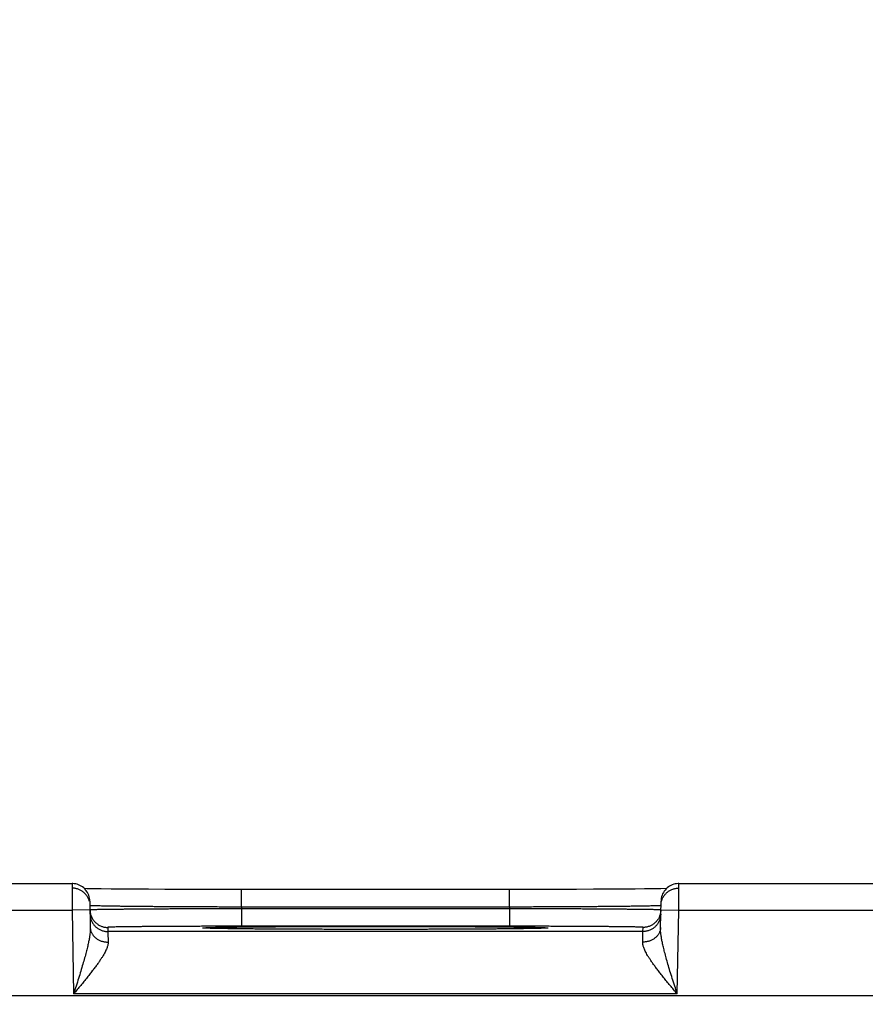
# Model space of a CAD drawing. Header units: inches. Extents: x 0 to 34, y 0 to 22.
# Tile 101 of 120: x 23.1 to 24.1, y 17.5 to 18.6. Entities that reach past the tile are written whole.
import ezdxf

# ---------------------------------------------------------------- set-up
doc = ezdxf.new("R2010")
doc.units = ezdxf.units.IN
doc.header["$LTSCALE"] = 1.87
doc.header["$MEASUREMENT"] = 0
doc.layers.get('0').update_dxf_attribs({"linetype": 'CONTINUOUS'})
doc.layers.add('DIMENSIONS', color=7, linetype='CONTINUOUS')
doc.styles.get("Standard").update_dxf_attribs({"font": 'txt', "width": 0.8})
doc.dimstyles.new('DIMSTYLE_1', dxfattribs={"dimtxt": 0.125, "dimasz": 0.18, "dimexe": 0.18, "dimexo": 0.0625, "dimgap": 0.09, "dimtad": 0, "dimtih": 1, "dimtoh": 1, "dimdec": 3, "dimzin": 4, "dimdsep": 46, "dimtxsty": 'STANDARD', "dimblk": '_FILLED', "dimblk1": '_FILLED', "dimblk2": '_FILLED', "dimcen": 0.09, "dimadec": 0, "dimazin": 0, "dimtp": 0.01, "dimtm": 0.01, "dimtfac": 1, "dimtdec": 3, "dimtofl": 0, "dimtmove": 0, "dimatfit": 3, "dimldrblk": '_FILLED', "dimfxl": 1, "dimtolj": 1, "dimtzin": 4, "dimarcsym": 0})

# ---------------------------------------------------------------- blocks, each defined once
blk = doc.blocks.new('_FILLED')
at = {"color": 0, "linetype": 'BYBLOCK'}
blk.add_solid([(0, 0), (-1, 0.1736), (-1, -0.1736)], dxfattribs=at)
blk = doc.blocks.new('*D7')
at = {"layer": 'DIMENSIONS', "color": 2, "linetype": 'CONTINUOUS'}
for p, q in [((18.9066, 16.3596), (18.9066, 19.2305)), ((25.4066, 16.3596), (25.4066, 19.2305)), ((18.9066, 19.1055), (21.0708, 19.1055)), ((25.4066, 19.1055), (22.5208, 19.1055))]:
    blk.add_line(p, q, dxfattribs=at)
at = {"layer": 'DIMENSIONS', "color": 2, "linetype": 'CONTINUOUS', "xscale": 0.18, "yscale": 0.18, "zscale": 0.18, "rotation": 180}
blk.add_blockref('_FILLED', (18.9066, 19.1055), dxfattribs=at)
at = {"layer": 'DIMENSIONS', "color": 2, "linetype": 'CONTINUOUS', "xscale": 0.18, "yscale": 0.18, "zscale": 0.18}
blk.add_blockref('_FILLED', (25.4066, 19.1055), dxfattribs=at)
at = {"layer": 'DIMENSIONS', "color": 2, "linetype": 'CONTINUOUS', "width": 0.8}
for s, p in [('[', (21.7583, 19.043)), (']', (22.3583, 19.043)), ('6.500', (21.1333, 19.043)), ('165.1', (21.8583, 19.043))]:
    blk.add_text(s, height=0.125, dxfattribs=at).set_placement(p)

msp = doc.modelspace()

# ---------------------------------------------------------------- linework, layer by layer
at = {"color": 7, "linetype": 'CONTINUOUS'}
for p, q in [((22.9531, 17.6052), (23.2021, 17.6052)), ((23.8831, 17.6052), (24.1321, 17.6052)), ((23.2192, 17.5995), (23.216, 17.5996)), ((23.2262, 17.5994), (23.2192, 17.5995)), ((23.2349, 17.5993), (23.2262, 17.5994)), ((23.2459, 17.5991), (23.2349, 17.5993)), ((23.2592, 17.599), (23.2459, 17.5991)), ((23.2725, 17.5989), (23.2592, 17.599)), ((23.2881, 17.5988), (23.2725, 17.5989)), ((23.3063, 17.5987), (23.2881, 17.5988)), ((23.3274, 17.5986), (23.3063, 17.5987)), ((23.3468, 17.5986), (23.3274, 17.5986)), ((23.3685, 17.5985), (23.3468, 17.5986)), ((23.3922, 17.5985), (23.3685, 17.5985)), ((23.7073, 17.5985), (23.3922, 17.5985)), ((23.3922, 17.5789), (23.3922, 17.5985)), ((23.693, 17.5789), (23.693, 17.5985)), ((23.7279, 17.5986), (23.7073, 17.5985)), ((23.7464, 17.5986), (23.7279, 17.5986)), ((23.7683, 17.5987), (23.7464, 17.5986)), ((23.7872, 17.5988), (23.7683, 17.5987)), ((23.8035, 17.5988), (23.7872, 17.5988)), ((23.8205, 17.599), (23.8035, 17.5988)), ((23.8339, 17.5991), (23.8205, 17.599)), ((23.8447, 17.5992), (23.8339, 17.5991)), ((23.855, 17.5993), (23.8447, 17.5992)), ((23.8629, 17.5995), (23.855, 17.5993)), ((23.8692, 17.5996), (23.8629, 17.5995)), ((23.2221, 17.5856), (23.2226, 17.5558)), ((23.8625, 17.5558), (23.8631, 17.5856)), ((22.9529, 17.5752), (23.2023, 17.5752)), ((23.2223, 17.5756), (23.2023, 17.5752)), ((23.2023, 17.5752), (23.2039, 17.4813)), ((23.693, 17.5789), (23.3922, 17.5789)), ((23.3922, 17.5789), (23.3922, 17.577)), ((23.6929, 17.577), (23.3922, 17.577)), ((23.3922, 17.577), (23.3922, 17.5573)), ((23.693, 17.5789), (23.6929, 17.577)), ((23.6929, 17.577), (23.6929, 17.5573)), ((23.8629, 17.5756), (23.8829, 17.5752)), ((23.863, 17.5805), (23.863, 17.5806)), ((23.8812, 17.4813), (23.8829, 17.5752)), ((23.8829, 17.5752), (24.1323, 17.5752)), ((23.2422, 17.556), (23.2423, 17.5513)), ((23.8428, 17.5513), (23.2423, 17.5513)), ((23.352, 17.5552), (23.3516, 17.5552)), ((23.3524, 17.5552), (23.352, 17.5552)), ((23.353, 17.5551), (23.3524, 17.5552)), ((23.354, 17.5551), (23.353, 17.5551)), ((23.3554, 17.555), (23.354, 17.5551)), ((23.3572, 17.555), (23.3554, 17.555)), ((23.3602, 17.5549), (23.3572, 17.555)), ((23.3651, 17.5548), (23.3602, 17.5549)), ((23.3714, 17.5547), (23.3651, 17.5548)), ((23.3792, 17.5546), (23.3714, 17.5547)), ((23.3886, 17.5544), (23.3792, 17.5546)), ((23.4001, 17.5543), (23.3886, 17.5544)), ((23.6929, 17.5573), (23.3922, 17.5573)), ((23.4138, 17.5542), (23.4001, 17.5543)), ((23.4305, 17.5541), (23.4138, 17.5542)), ((23.4469, 17.554), (23.4305, 17.5541)), ((23.4672, 17.5539), (23.4469, 17.554)), ((23.4855, 17.5538), (23.4672, 17.5539)), ((23.5072, 17.5538), (23.4855, 17.5538)), ((23.5333, 17.5538), (23.5072, 17.5538)), ((23.5554, 17.5538), (23.5333, 17.5538)), ((23.5798, 17.5538), (23.5554, 17.5538)), ((23.6011, 17.5538), (23.5798, 17.5538)), ((23.62, 17.5539), (23.6011, 17.5538)), ((23.6405, 17.554), (23.62, 17.5539)), ((23.6577, 17.5541), (23.6405, 17.554)), ((23.6741, 17.5542), (23.6577, 17.5541)), ((23.6873, 17.5543), (23.6741, 17.5542)), ((23.6983, 17.5545), (23.6873, 17.5543)), ((23.7074, 17.5546), (23.6983, 17.5545)), ((23.7148, 17.5547), (23.7074, 17.5546)), ((23.7208, 17.5548), (23.7148, 17.5547)), ((23.7253, 17.5549), (23.7208, 17.5548)), ((23.7281, 17.555), (23.7253, 17.5549)), ((23.7299, 17.555), (23.7281, 17.555)), ((23.7312, 17.5551), (23.7299, 17.555)), ((23.7318, 17.5551), (23.7312, 17.5551)), ((23.7326, 17.5551), (23.7318, 17.5551)), ((23.733, 17.5552), (23.7326, 17.5551)), ((23.7333, 17.5552), (23.733, 17.5552)), ((23.7336, 17.5552), (23.7333, 17.5552)), ((23.7338, 17.5552), (23.7336, 17.5552)), ((23.8428, 17.5513), (23.8429, 17.556)), ((25.8513, 17.4791), (18.4609, 17.4791)), ((23.8812, 17.4813), (23.2039, 17.4813))]:
    msp.add_line(p, q, dxfattribs=at)
for points in [[(23.2221, 17.5856), (23.222, 17.5872), (23.2217, 17.5889), (23.2214, 17.5905), (23.2208, 17.5921), (23.2202, 17.5937), (23.2194, 17.5952), (23.2185, 17.5966), (23.2175, 17.5979), (23.2164, 17.5992), (23.2152, 17.6003), (23.2139, 17.6014), (23.2125, 17.6023), (23.211, 17.6031), (23.2095, 17.6038), (23.2079, 17.6044), (23.2063, 17.6048), (23.2046, 17.6051), (23.2029, 17.6052), (23.2021, 17.6052)], [(23.8831, 17.6052), (23.8822, 17.6052), (23.8805, 17.6051), (23.8789, 17.6048), (23.8773, 17.6044), (23.8757, 17.6038), (23.8741, 17.6031), (23.8727, 17.6023), (23.8713, 17.6014), (23.87, 17.6003), (23.8687, 17.5992), (23.8676, 17.5979), (23.8666, 17.5966), (23.8657, 17.5952), (23.8649, 17.5937), (23.8643, 17.5921), (23.8638, 17.5905), (23.8634, 17.5889), (23.8632, 17.5872), (23.8631, 17.5856)], [(23.3516, 17.5552), (23.3513, 17.5552), (23.3512, 17.5552), (23.3512, 17.5552), (23.3511, 17.5552), (23.3511, 17.5552), (23.3511, 17.5552)], [(23.734, 17.5552), (23.734, 17.5552), (23.734, 17.5552), (23.7339, 17.5552), (23.7338, 17.5552)]]:
    msp.add_lwpolyline(points, dxfattribs=at)
for points, knots in [([(23.2021, 17.6052), (23.2021, 17.6052), (23.2021, 17.605), (23.2021, 17.6049), (23.2021, 17.6044), (23.2021, 17.6039), (23.2021, 17.6031), (23.2021, 17.6023), (23.2021, 17.6012), (23.2021, 17.6), (23.2021, 17.5987), (23.2021, 17.5972), (23.2021, 17.5957), (23.2021, 17.594), (23.2022, 17.5921), (23.2022, 17.5902), (23.2022, 17.5882), (23.2022, 17.5862), (23.2022, 17.5841), (23.2022, 17.5819), (23.2022, 17.5797), (23.2022, 17.5775), (23.2023, 17.576), (23.2023, 17.5752)], [0, 0, 0, 0, 0.002136, 0.009964, 0.023398, 0.042364, 0.066754, 0.096432, 0.131227, 0.170942, 0.215353, 0.26421, 0.317235, 0.374122, 0.434545, 0.498149, 0.564559, 0.633389, 0.704248, 0.77674, 0.850464, 0.925019, 1, 1, 1, 1]), ([(23.8829, 17.5752), (23.8829, 17.576), (23.8829, 17.5775), (23.8829, 17.5797), (23.8829, 17.5819), (23.8829, 17.5841), (23.8829, 17.5862), (23.883, 17.5882), (23.883, 17.5902), (23.883, 17.5921), (23.883, 17.594), (23.883, 17.5957), (23.883, 17.5972), (23.883, 17.5987), (23.883, 17.6), (23.883, 17.6012), (23.883, 17.6023), (23.883, 17.6031), (23.883, 17.6039), (23.8831, 17.6044), (23.8831, 17.6049), (23.8831, 17.605), (23.8831, 17.6052), (23.8831, 17.6052)], [0, 0, 0, 0, 0.075034, 0.149641, 0.223416, 0.295959, 0.366868, 0.435746, 0.502203, 0.565852, 0.626317, 0.683245, 0.736306, 0.785198, 0.82964, 0.869383, 0.904202, 0.933901, 0.958309, 0.977287, 0.990731, 0.998565, 1, 1, 1, 1]), ([(23.2215, 17.5854), (23.2215, 17.5855), (23.2213, 17.5861), (23.2209, 17.5873), (23.2202, 17.5889), (23.2194, 17.5904), (23.2185, 17.5918), (23.2174, 17.5932), (23.2162, 17.5945), (23.2149, 17.5956), (23.2135, 17.5967), (23.2121, 17.5976), (23.2105, 17.5984), (23.2089, 17.599), (23.2073, 17.5995), (23.2056, 17.5999), (23.2039, 17.6001), (23.2027, 17.6002), (23.2022, 17.6002)], [0, 0, 0, 0, 0.009114, 0.075171, 0.141229, 0.207287, 0.273345, 0.339403, 0.405461, 0.47152, 0.537579, 0.603639, 0.669699, 0.735758, 0.801819, 0.867879, 0.933939, 1, 1, 1, 1]), ([(23.8637, 17.5854), (23.8637, 17.5855), (23.8639, 17.5861), (23.8642, 17.5873), (23.8649, 17.5889), (23.8657, 17.5904), (23.8667, 17.5918), (23.8678, 17.5932), (23.8689, 17.5945), (23.8702, 17.5956), (23.8716, 17.5967), (23.8731, 17.5976), (23.8746, 17.5984), (23.8762, 17.599), (23.8778, 17.5995), (23.8795, 17.5999), (23.8812, 17.6001), (23.8824, 17.6002), (23.883, 17.6002)], [0, 0, 0, 0, 0.009121, 0.075178, 0.141235, 0.207292, 0.27335, 0.339408, 0.405466, 0.471524, 0.537583, 0.603642, 0.669701, 0.735761, 0.80182, 0.86788, 0.93394, 1, 1, 1, 1]), ([(23.2223, 17.5756), (23.2223, 17.575), (23.2223, 17.5739), (23.2226, 17.5724), (23.2228, 17.5715), (23.2229, 17.5711)], [0, 0, 0, 0, 0.363067, 0.744925, 1, 1, 1, 1]), ([(23.2223, 17.571), (23.2223, 17.5704), (23.2224, 17.5692), (23.2227, 17.5675), (23.2231, 17.5659), (23.2236, 17.5642), (23.2243, 17.5626), (23.2251, 17.5611), (23.2261, 17.5597), (23.2271, 17.5583), (23.2283, 17.557), (23.2296, 17.5559), (23.231, 17.5548), (23.2324, 17.5539), (23.234, 17.5531), (23.2356, 17.5525), (23.2372, 17.552), (23.2389, 17.5516), (23.2406, 17.5514), (23.2418, 17.5513), (23.2423, 17.5513)], [0, 0, 0, 0, 0.055555, 0.111109, 0.166664, 0.222218, 0.277773, 0.333328, 0.388883, 0.444439, 0.499994, 0.55555, 0.611106, 0.666662, 0.722218, 0.777774, 0.83333, 0.888887, 0.944443, 1, 1, 1, 1]), ([(23.3922, 17.5789), (23.3894, 17.5789), (23.3838, 17.5789), (23.3755, 17.5789), (23.3672, 17.5789), (23.359, 17.579), (23.3509, 17.579), (23.3428, 17.579), (23.3349, 17.5791), (23.3271, 17.5791), (23.3195, 17.5792), (23.3121, 17.5792), (23.3048, 17.5792), (23.2978, 17.5793), (23.291, 17.5793), (23.2844, 17.5794), (23.2781, 17.5795), (23.2721, 17.5795), (23.2663, 17.5796), (23.2609, 17.5796), (23.2558, 17.5797), (23.251, 17.5797), (23.2465, 17.5798), (23.2424, 17.5799), (23.2386, 17.5799), (23.2353, 17.58), (23.2323, 17.5801), (23.2296, 17.5801), (23.2274, 17.5802), (23.2256, 17.5803), (23.2242, 17.5803), (23.2231, 17.5804), (23.2226, 17.5805), (23.2224, 17.5805)], [0, 0, 0, 0, 0.049155, 0.098194, 0.146994, 0.195435, 0.2434, 0.290773, 0.33744, 0.383287, 0.428202, 0.472078, 0.514808, 0.556292, 0.596432, 0.635133, 0.672305, 0.707859, 0.741713, 0.773786, 0.804002, 0.832287, 0.858575, 0.8828, 0.904905, 0.924833, 0.942537, 0.957972, 0.971101, 0.98189, 0.990314, 0.996355, 1, 1, 1, 1]), ([(23.3922, 17.577), (23.3894, 17.5769), (23.3839, 17.5769), (23.3755, 17.5769), (23.3673, 17.5769), (23.3591, 17.5769), (23.3509, 17.5768), (23.3429, 17.5768), (23.335, 17.5768), (23.3272, 17.5767), (23.3196, 17.5767), (23.3121, 17.5767), (23.3049, 17.5766), (23.2978, 17.5766), (23.291, 17.5766), (23.2845, 17.5765), (23.2782, 17.5765), (23.2721, 17.5764), (23.2664, 17.5764), (23.2609, 17.5763), (23.2558, 17.5763), (23.251, 17.5762), (23.2466, 17.5762), (23.2425, 17.5761), (23.2387, 17.5761), (23.2353, 17.576), (23.2323, 17.576), (23.2297, 17.5759), (23.2275, 17.5759), (23.2256, 17.5759), (23.2243, 17.5758), (23.2231, 17.5758), (23.2227, 17.5757), (23.2225, 17.5757)], [0, 0, 0, 0, 0.049161, 0.098206, 0.147009, 0.195448, 0.243408, 0.290777, 0.337442, 0.383293, 0.428217, 0.472101, 0.514839, 0.556327, 0.59647, 0.635176, 0.672353, 0.707914, 0.741774, 0.773851, 0.80407, 0.832357, 0.858646, 0.882873, 0.904978, 0.924906, 0.942606, 0.958034, 0.971153, 0.981932, 0.990346, 0.996373, 1, 1, 1, 1]), ([(23.2229, 17.5711), (23.2229, 17.5709), (23.2231, 17.5702), (23.2235, 17.5689), (23.2242, 17.5673), (23.225, 17.5658), (23.226, 17.5643), (23.227, 17.563), (23.2282, 17.5617), (23.2295, 17.5606), (23.2309, 17.5595), (23.2323, 17.5586), (23.2339, 17.5578), (23.2355, 17.5572), (23.2371, 17.5566), (23.2388, 17.5563), (23.2405, 17.556), (23.2417, 17.556), (23.2422, 17.556)], [0, 0, 0, 0, 0.021655, 0.086877, 0.152099, 0.217321, 0.282543, 0.347765, 0.412988, 0.478211, 0.543434, 0.608657, 0.673881, 0.739105, 0.804328, 0.869552, 0.934776, 1, 1, 1, 1]), ([(23.8627, 17.5757), (23.8624, 17.5757), (23.862, 17.5758), (23.8609, 17.5758), (23.8595, 17.5759), (23.8577, 17.5759), (23.8554, 17.5759), (23.8528, 17.576), (23.8498, 17.576), (23.8464, 17.5761), (23.8427, 17.5761), (23.8386, 17.5762), (23.8341, 17.5762), (23.8293, 17.5763), (23.8242, 17.5763), (23.8188, 17.5764), (23.813, 17.5764), (23.807, 17.5765), (23.8007, 17.5765), (23.7941, 17.5766), (23.7873, 17.5766), (23.7803, 17.5766), (23.773, 17.5767), (23.7656, 17.5767), (23.758, 17.5767), (23.7502, 17.5768), (23.7423, 17.5768), (23.7342, 17.5768), (23.7261, 17.5769), (23.7179, 17.5769), (23.7096, 17.5769), (23.7013, 17.5769), (23.6957, 17.5769), (23.6929, 17.577)], [0, 0, 0, 0, 0.003627, 0.009653, 0.018064, 0.028841, 0.041957, 0.057381, 0.075076, 0.094998, 0.117096, 0.141315, 0.167595, 0.195872, 0.226081, 0.258151, 0.292005, 0.327564, 0.364742, 0.403451, 0.4436, 0.485095, 0.52784, 0.571732, 0.616662, 0.66252, 0.709192, 0.756569, 0.804536, 0.852981, 0.901789, 0.950837, 1, 1, 1, 1]), ([(23.8628, 17.5805), (23.8625, 17.5805), (23.8621, 17.5804), (23.861, 17.5803), (23.8596, 17.5803), (23.8577, 17.5802), (23.8555, 17.5801), (23.8529, 17.5801), (23.8499, 17.58), (23.8465, 17.5799), (23.8428, 17.5799), (23.8387, 17.5798), (23.8342, 17.5797), (23.8294, 17.5797), (23.8243, 17.5796), (23.8188, 17.5796), (23.8131, 17.5795), (23.8071, 17.5795), (23.8008, 17.5794), (23.7942, 17.5793), (23.7874, 17.5793), (23.7803, 17.5792), (23.7731, 17.5792), (23.7656, 17.5792), (23.758, 17.5791), (23.7502, 17.5791), (23.7423, 17.579), (23.7343, 17.579), (23.7261, 17.579), (23.7179, 17.5789), (23.7096, 17.5789), (23.7013, 17.5789), (23.6958, 17.5789), (23.693, 17.5789)], [0, 0, 0, 0, 0.003645, 0.009684, 0.018107, 0.028894, 0.042018, 0.057449, 0.075148, 0.09507, 0.117167, 0.141384, 0.167662, 0.195939, 0.226145, 0.25821, 0.292059, 0.32761, 0.364782, 0.403486, 0.443631, 0.485122, 0.527861, 0.571744, 0.616667, 0.662522, 0.709196, 0.756577, 0.804549, 0.852996, 0.9018, 0.950843, 1, 1, 1, 1]), ([(23.8628, 17.571), (23.8628, 17.5704), (23.8627, 17.5692), (23.8625, 17.5675), (23.8621, 17.5659), (23.8615, 17.5642), (23.8608, 17.5626), (23.86, 17.5611), (23.8591, 17.5597), (23.858, 17.5583), (23.8568, 17.557), (23.8556, 17.5559), (23.8542, 17.5548), (23.8527, 17.5539), (23.8512, 17.5531), (23.8496, 17.5525), (23.8479, 17.552), (23.8462, 17.5516), (23.8445, 17.5514), (23.8434, 17.5513), (23.8428, 17.5513)], [0, 0, 0, 0, 0.055555, 0.111109, 0.166664, 0.222218, 0.277773, 0.333328, 0.388883, 0.444439, 0.499994, 0.55555, 0.611106, 0.666662, 0.722218, 0.777774, 0.83333, 0.888887, 0.944443, 1, 1, 1, 1]), ([(23.8623, 17.5711), (23.8622, 17.5709), (23.862, 17.5702), (23.8616, 17.5689), (23.8609, 17.5673), (23.8601, 17.5658), (23.8592, 17.5643), (23.8581, 17.563), (23.8569, 17.5617), (23.8556, 17.5606), (23.8543, 17.5595), (23.8528, 17.5586), (23.8513, 17.5578), (23.8497, 17.5572), (23.848, 17.5566), (23.8463, 17.5563), (23.8446, 17.556), (23.8435, 17.556), (23.8429, 17.556)], [0, 0, 0, 0, 0.021655, 0.086877, 0.152099, 0.217321, 0.282543, 0.347765, 0.412988, 0.478211, 0.543434, 0.608657, 0.673881, 0.739105, 0.804328, 0.869552, 0.934776, 1, 1, 1, 1]), ([(23.8629, 17.5756), (23.8629, 17.575), (23.8628, 17.5739), (23.8626, 17.5724), (23.8624, 17.5715), (23.8623, 17.5711)], [0, 0, 0, 0, 0.363067, 0.744925, 1, 1, 1, 1]), ([(23.2226, 17.5558), (23.2226, 17.555), (23.2226, 17.5532), (23.2224, 17.5503), (23.222, 17.5469), (23.2214, 17.5431), (23.2205, 17.5387), (23.2194, 17.5336), (23.2179, 17.5279), (23.2162, 17.5215), (23.2142, 17.5145), (23.2119, 17.5068), (23.2094, 17.4986), (23.2067, 17.4901), (23.2048, 17.4843), (23.2039, 17.4813)], [0, 0, 0, 0, 0.032315, 0.0697, 0.113096, 0.163475, 0.221707, 0.288581, 0.364768, 0.450638, 0.546107, 0.650507, 0.76248, 0.879808, 1, 1, 1, 1]), ([(23.2226, 17.5558), (23.2226, 17.5553), (23.2227, 17.5544), (23.2229, 17.5529), (23.2233, 17.5515), (23.2239, 17.5502), (23.2245, 17.5489), (23.2254, 17.5476), (23.2263, 17.5464), (23.2274, 17.5453), (23.2286, 17.5442), (23.2298, 17.5433), (23.2312, 17.5424), (23.2327, 17.5416), (23.2342, 17.541), (23.2358, 17.5404), (23.2375, 17.54), (23.2392, 17.5397), (23.2409, 17.5396), (23.242, 17.5395), (23.2426, 17.5395)], [0, 0, 0, 0, 0.0504, 0.100966, 0.151859, 0.203227, 0.255199, 0.307883, 0.36136, 0.415686, 0.47089, 0.526974, 0.583912, 0.641657, 0.70014, 0.75927, 0.818944, 0.879044, 0.939441, 1, 1, 1, 1]), ([(23.3922, 17.5573), (23.3897, 17.5573), (23.3847, 17.5573), (23.3771, 17.5573), (23.3696, 17.5573), (23.3622, 17.5573), (23.3548, 17.5573), (23.3474, 17.5572), (23.3402, 17.5572), (23.3332, 17.5572), (23.3263, 17.5572), (23.3195, 17.5571), (23.313, 17.5571), (23.3066, 17.5571), (23.3005, 17.557), (23.2946, 17.557), (23.289, 17.5569), (23.2836, 17.5569), (23.2785, 17.5568), (23.2737, 17.5568), (23.2692, 17.5567), (23.265, 17.5567), (23.2612, 17.5566), (23.2577, 17.5566), (23.2545, 17.5565), (23.2517, 17.5565), (23.2492, 17.5564), (23.2471, 17.5563), (23.2454, 17.5563), (23.2441, 17.5562), (23.2431, 17.5562), (23.2426, 17.5561), (23.2422, 17.5561), (23.2422, 17.556)], [0, 0, 0, 0, 0.050196, 0.100459, 0.150615, 0.200489, 0.249914, 0.298725, 0.34676, 0.393873, 0.439958, 0.484912, 0.528627, 0.570994, 0.611897, 0.651221, 0.688861, 0.724727, 0.758733, 0.790789, 0.82081, 0.848717, 0.874433, 0.897889, 0.919039, 0.937836, 0.954228, 0.968161, 0.979594, 0.988498, 0.994852, 0.998667, 1, 1, 1, 1]), ([(23.2423, 17.5513), (23.2423, 17.5513), (23.2423, 17.5511), (23.2423, 17.5507), (23.2424, 17.5501), (23.2424, 17.5492), (23.2424, 17.5481), (23.2424, 17.5468), (23.2425, 17.5453), (23.2425, 17.5436), (23.2425, 17.5416), (23.2426, 17.5402), (23.2426, 17.5395)], [0, 0, 0, 0, 0.012979, 0.045878, 0.0986, 0.170979, 0.262779, 0.373688, 0.503334, 0.651281, 0.817031, 1, 1, 1, 1]), ([(23.3511, 17.5552), (23.3508, 17.5552), (23.3502, 17.5552), (23.3496, 17.5554), (23.3489, 17.5553), (23.3489, 17.5556), (23.3496, 17.5555), (23.3504, 17.5557), (23.3518, 17.5557), (23.3536, 17.5558), (23.3558, 17.5559), (23.3585, 17.556), (23.3616, 17.5561), (23.3651, 17.5561), (23.369, 17.5562), (23.3734, 17.5563), (23.3781, 17.5564), (23.3833, 17.5564), (23.3887, 17.5565), (23.3946, 17.5565), (23.4008, 17.5566), (23.4073, 17.5567), (23.4142, 17.5567), (23.4213, 17.5568), (23.4288, 17.5568), (23.4365, 17.5569), (23.4444, 17.5569), (23.4526, 17.557), (23.461, 17.557), (23.4695, 17.557), (23.4783, 17.5571), (23.4872, 17.5571), (23.4962, 17.5571), (23.5054, 17.5571), (23.5146, 17.5571), (23.5239, 17.5571), (23.5332, 17.5571), (23.5395, 17.5571), (23.5426, 17.5571)], [0, 0, 0, 0, 0.004239, 0.008863, 0.011207, 0.011624, 0.01397, 0.018596, 0.025505, 0.034687, 0.04612, 0.059776, 0.075625, 0.093632, 0.113753, 0.13594, 0.160145, 0.186312, 0.214376, 0.244274, 0.275939, 0.309296, 0.344265, 0.38077, 0.418724, 0.458039, 0.498623, 0.540383, 0.58322, 0.627036, 0.671729, 0.717192, 0.763312, 0.809991, 0.857131, 0.904611, 0.952284, 1, 1, 1, 1]), ([(23.5426, 17.5538), (23.5395, 17.5538), (23.5332, 17.5538), (23.5239, 17.5538), (23.5146, 17.5538), (23.5054, 17.5538), (23.4962, 17.5538), (23.4872, 17.5538), (23.4783, 17.5539), (23.4695, 17.5539), (23.461, 17.5539), (23.4526, 17.554), (23.4444, 17.554), (23.4365, 17.554), (23.4288, 17.5541), (23.4213, 17.5541), (23.4142, 17.5542), (23.4073, 17.5542), (23.4008, 17.5543), (23.3946, 17.5544), (23.3887, 17.5544), (23.3833, 17.5545), (23.3781, 17.5546), (23.3734, 17.5546), (23.369, 17.5547), (23.3651, 17.5548), (23.3616, 17.5549), (23.3585, 17.5549), (23.3558, 17.555), (23.3536, 17.5551), (23.3522, 17.5552), (23.3516, 17.5552)], [0, 0, 0, 0, 0.04897, 0.097894, 0.146618, 0.194992, 0.242893, 0.290222, 0.336875, 0.382738, 0.427701, 0.47166, 0.514512, 0.55616, 0.596504, 0.635451, 0.672912, 0.708797, 0.743026, 0.775519, 0.8062, 0.834997, 0.861846, 0.886685, 0.909451, 0.930096, 0.948574, 0.964837, 0.978848, 0.990578, 1, 1, 1, 1]), ([(23.5426, 17.5571), (23.5457, 17.5571), (23.5519, 17.5571), (23.5613, 17.5571), (23.5705, 17.5571), (23.5798, 17.5571), (23.5889, 17.5571), (23.5979, 17.5571), (23.6068, 17.5571), (23.6156, 17.557), (23.6242, 17.557), (23.6326, 17.557), (23.6407, 17.5569), (23.6487, 17.5569), (23.6564, 17.5568), (23.6638, 17.5568), (23.671, 17.5567), (23.6778, 17.5567), (23.6843, 17.5566), (23.6905, 17.5565), (23.6964, 17.5565), (23.7019, 17.5564), (23.707, 17.5564), (23.7118, 17.5563), (23.7161, 17.5562), (23.72, 17.5561), (23.7236, 17.5561), (23.7267, 17.556), (23.7293, 17.5559), (23.7316, 17.5558), (23.7333, 17.5557), (23.7348, 17.5557), (23.7355, 17.5555), (23.7362, 17.5556), (23.7362, 17.5553), (23.7355, 17.5554), (23.7349, 17.5552), (23.7343, 17.5552), (23.7341, 17.5552)], [0, 0, 0, 0, 0.047722, 0.095398, 0.142881, 0.190021, 0.2367, 0.282823, 0.328286, 0.37298, 0.416797, 0.459635, 0.501395, 0.541981, 0.581296, 0.61925, 0.655756, 0.690726, 0.724082, 0.755747, 0.785645, 0.813708, 0.839873, 0.864078, 0.886264, 0.906383, 0.924389, 0.940237, 0.953891, 0.965322, 0.974504, 0.981411, 0.986035, 0.98838, 0.988796, 0.991143, 0.995769, 1, 1, 1, 1]), ([(23.7335, 17.5552), (23.7329, 17.5552), (23.7316, 17.5551), (23.7293, 17.555), (23.7267, 17.5549), (23.7236, 17.5549), (23.72, 17.5548), (23.7161, 17.5547), (23.7117, 17.5546), (23.707, 17.5546), (23.7019, 17.5545), (23.6964, 17.5544), (23.6905, 17.5544), (23.6843, 17.5543), (23.6778, 17.5542), (23.671, 17.5542), (23.6638, 17.5541), (23.6564, 17.5541), (23.6487, 17.554), (23.6407, 17.554), (23.6326, 17.554), (23.6242, 17.5539), (23.6156, 17.5539), (23.6068, 17.5539), (23.5979, 17.5538), (23.5889, 17.5538), (23.5798, 17.5538), (23.5705, 17.5538), (23.5612, 17.5538), (23.5519, 17.5538), (23.5457, 17.5538), (23.5426, 17.5538)], [0, 0, 0, 0, 0.009423, 0.021155, 0.035168, 0.051432, 0.069911, 0.090558, 0.113326, 0.138165, 0.165016, 0.193815, 0.224495, 0.25699, 0.291219, 0.327104, 0.364564, 0.403512, 0.443855, 0.485502, 0.528354, 0.572312, 0.617275, 0.663138, 0.70979, 0.757118, 0.805018, 0.853393, 0.902115, 0.951035, 1, 1, 1, 1]), ([(23.8429, 17.556), (23.8429, 17.5561), (23.8425, 17.5561), (23.8421, 17.5562), (23.841, 17.5562), (23.8397, 17.5563), (23.838, 17.5563), (23.8359, 17.5564), (23.8335, 17.5565), (23.8307, 17.5565), (23.8275, 17.5566), (23.824, 17.5566), (23.8201, 17.5567), (23.8159, 17.5567), (23.8114, 17.5568), (23.8066, 17.5568), (23.8015, 17.5569), (23.7962, 17.5569), (23.7905, 17.557), (23.7846, 17.557), (23.7785, 17.5571), (23.7722, 17.5571), (23.7656, 17.5571), (23.7589, 17.5572), (23.752, 17.5572), (23.7449, 17.5572), (23.7377, 17.5572), (23.7304, 17.5573), (23.723, 17.5573), (23.7155, 17.5573), (23.708, 17.5573), (23.7005, 17.5573), (23.6954, 17.5573), (23.6929, 17.5573)], [0, 0, 0, 0, 0.001333, 0.005148, 0.011501, 0.020403, 0.031834, 0.045765, 0.062155, 0.08095, 0.102099, 0.125554, 0.151269, 0.179175, 0.209195, 0.24125, 0.275254, 0.31112, 0.348759, 0.388082, 0.428984, 0.471351, 0.515065, 0.560017, 0.606101, 0.653216, 0.701252, 0.750067, 0.799497, 0.849375, 0.899535, 0.949802, 1, 1, 1, 1]), ([(23.8625, 17.5558), (23.8625, 17.5553), (23.8625, 17.5544), (23.8622, 17.5529), (23.8618, 17.5515), (23.8613, 17.5502), (23.8606, 17.5489), (23.8598, 17.5476), (23.8588, 17.5464), (23.8578, 17.5453), (23.8566, 17.5442), (23.8553, 17.5433), (23.8539, 17.5424), (23.8525, 17.5416), (23.8509, 17.541), (23.8493, 17.5404), (23.8477, 17.54), (23.846, 17.5397), (23.8443, 17.5396), (23.8431, 17.5395), (23.8425, 17.5395)], [0, 0, 0, 0, 0.050399, 0.100965, 0.151857, 0.203225, 0.255196, 0.307879, 0.361356, 0.415682, 0.470886, 0.52697, 0.583908, 0.641654, 0.700136, 0.759267, 0.818942, 0.879042, 0.93944, 1, 1, 1, 1]), ([(23.8425, 17.5395), (23.8426, 17.5402), (23.8426, 17.5416), (23.8426, 17.5436), (23.8427, 17.5453), (23.8427, 17.5468), (23.8427, 17.5481), (23.8428, 17.5492), (23.8428, 17.5501), (23.8428, 17.5507), (23.8428, 17.5511), (23.8428, 17.5513), (23.8428, 17.5513)], [0, 0, 0, 0, 0.182968, 0.348714, 0.496657, 0.626301, 0.737211, 0.829012, 0.901395, 0.954119, 0.98702, 1, 1, 1, 1]), ([(23.8812, 17.4813), (23.8803, 17.4843), (23.8785, 17.4901), (23.8758, 17.4986), (23.8732, 17.5068), (23.8709, 17.5145), (23.8689, 17.5215), (23.8672, 17.5279), (23.8658, 17.5336), (23.8646, 17.5387), (23.8638, 17.5431), (23.8632, 17.5469), (23.8628, 17.5503), (23.8626, 17.5532), (23.8625, 17.555), (23.8625, 17.5558)], [0, 0, 0, 0, 0.120192, 0.23752, 0.349493, 0.453894, 0.549363, 0.635232, 0.71142, 0.778294, 0.836525, 0.886905, 0.9303, 0.967686, 1, 1, 1, 1]), ([(23.2426, 17.5395), (23.2426, 17.5391), (23.2426, 17.5381), (23.2424, 17.5366), (23.242, 17.535), (23.2414, 17.5333), (23.2406, 17.5313), (23.2397, 17.5292), (23.2385, 17.5269), (23.237, 17.5243), (23.2353, 17.5216), (23.2333, 17.5186), (23.231, 17.5153), (23.2285, 17.5118), (23.2256, 17.508), (23.2225, 17.504), (23.2191, 17.4998), (23.2155, 17.4953), (23.2118, 17.4908), (23.2079, 17.4861), (23.2052, 17.4829), (23.2039, 17.4813)], [0, 0, 0, 0, 0.01906, 0.040031, 0.063355, 0.089459, 0.11876, 0.151648, 0.188528, 0.229777, 0.275735, 0.32671, 0.382912, 0.444483, 0.511386, 0.583456, 0.660295, 0.741314, 0.825601, 0.912158, 1, 1, 1, 1]), ([(23.8812, 17.4813), (23.8799, 17.4829), (23.8773, 17.4861), (23.8734, 17.4908), (23.8696, 17.4953), (23.866, 17.4998), (23.8626, 17.504), (23.8595, 17.508), (23.8567, 17.5118), (23.8541, 17.5153), (23.8518, 17.5186), (23.8498, 17.5216), (23.8481, 17.5243), (23.8467, 17.5269), (23.8455, 17.5292), (23.8445, 17.5313), (23.8437, 17.5333), (23.8432, 17.535), (23.8428, 17.5366), (23.8426, 17.5381), (23.8425, 17.5391), (23.8425, 17.5395)], [0, 0, 0, 0, 0.087842, 0.174399, 0.258686, 0.339705, 0.416543, 0.488614, 0.555517, 0.617088, 0.67329, 0.724265, 0.770223, 0.811472, 0.848352, 0.88124, 0.910541, 0.936645, 0.959969, 0.98094, 1, 1, 1, 1])]:
    msp.add_open_spline(points, degree=3, knots=knots, dxfattribs=at)
for points in [[(23.2224, 17.5805), (23.2223, 17.5805), (23.2222, 17.5805), (23.2222, 17.5805)], [(23.2225, 17.5757), (23.2224, 17.5757), (23.2223, 17.5757), (23.2223, 17.5756)], [(23.8629, 17.5756), (23.8629, 17.5757), (23.8628, 17.5757), (23.8627, 17.5757)], [(23.863, 17.5805), (23.863, 17.5805), (23.8629, 17.5805), (23.8628, 17.5805)], [(23.3516, 17.5552), (23.3514, 17.5552), (23.3513, 17.5552), (23.3511, 17.5552)], [(23.7341, 17.5552), (23.7339, 17.5552), (23.7337, 17.5552), (23.7335, 17.5552)]]:
    msp.add_open_spline(points, degree=3, dxfattribs=at)

# ---------------------------------------------------------------- dimensions: what is measured, and where the dimension line sits
at = {"layer": 'DIMENSIONS', "color": 2, "linetype": 'CONTINUOUS'}
dim = msp.add_linear_dim(base=(18.9066, 19.1055), p1=(25.4066, 16.3596), p2=(18.9066, 16.3596), angle=180, dimstyle='DIMSTYLE_1', dxfattribs=at)
dim.commit()
dim.dimension.update_dxf_attribs({"geometry": '*D7', "text_midpoint": (21.7958, 19.1055), "dimtype": 160})

doc.saveas('drawing.dxf')
